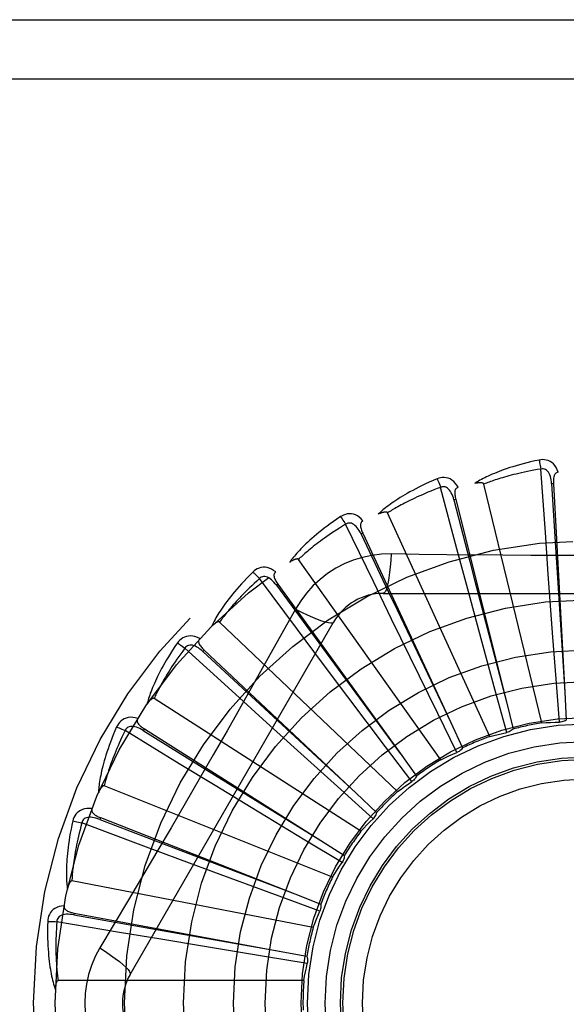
# Model space of a CAD drawing. Header units: inches. Extents: x 0 to 200, y 0 to 129.
# Tile 84 of 256: x 82.612 to 82.89, y 39.06 to 39.561. Entities that reach past the tile are written whole.
import ezdxf

# ---------------------------------------------------------------- set-up
doc = ezdxf.new("R2010")
doc.units = ezdxf.units.IN
doc.header["$LTSCALE"] = 11
doc.header["$MEASUREMENT"] = 0
doc.linetypes.add('HIDDEN', pattern=[0.2, 0.1, -0.1])
doc.layers.add('RIGHTHAND_DOOR_ASSEMBLY', color=7, linetype='CONTINUOUS')

msp = doc.modelspace()

# ---------------------------------------------------------------- linework, layer by layer
at = {"layer": 'RIGHTHAND_DOOR_ASSEMBLY', "color": 8, "linetype": 'HIDDEN'}
for p, q in [((82.4165536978, 39.5608016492), (83.4785536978, 39.5608016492)), ((82.4165536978, 39.5308016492), (83.5085536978, 39.5308016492)), ((82.8790072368, 39.3001244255), (82.8767462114, 39.332341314)), ((82.8772599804, 39.2032405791), (82.8477974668, 39.3246867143)), ((82.8831308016, 39.3248527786), (82.88217263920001, 39.3248002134)), ((82.8831308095, 39.3248526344), (82.8889111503, 39.2189176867)), ((82.83409544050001, 39.2918164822), (82.8257781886, 39.3230232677)), ((82.83346461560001, 39.3168783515), (82.83253371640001, 39.3166454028)), ((82.8334646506, 39.3168782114), (82.8591888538, 39.2139515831)), ((82.8507151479, 39.1963527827), (82.7988012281, 39.3100284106)), ((82.7915675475, 39.2751590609), (82.77749467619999, 39.3042278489)), ((82.7862051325, 39.2996486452), (82.7853351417, 39.2992437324)), ((82.78620519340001, 39.2996485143), (82.8309435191, 39.2034502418)), ((82.88052869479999, 39.2788898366), (82.8790072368, 39.3001244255)), ((82.83960807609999, 39.2712535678), (82.83409544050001, 39.2918164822)), ((82.8259535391, 39.1845658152), (82.7534645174, 39.2863624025)), ((82.8828787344, 39.2468770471), (82.88052869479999, 39.2788898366)), ((82.7529606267, 39.2507542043), (82.7336407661, 39.276634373)), ((82.7430604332, 39.2737863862), (82.7422827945, 39.2732241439)), ((82.7430605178, 39.2737862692), (82.80519600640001, 39.1877932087)), ((82.80087211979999, 39.2560110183), (82.7915675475, 39.2751590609)), ((82.7422827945, 39.2732241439), (82.7675402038, 39.2388752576)), ((82.7966117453, 39.2691350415), (83.0034956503, 39.2691350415)), ((82.8452122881, 39.2504691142), (82.83960807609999, 39.2712535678)), ((82.7520223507, 39.2611124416), (82.7451193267, 39.2487372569)), ((82.6679107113, 39.0753849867), (82.7713526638, 39.2545517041)), ((82.80387010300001, 39.1683056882), (82.71342592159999, 39.254544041)), ((82.8103085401, 39.236662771), (82.80087211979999, 39.2560110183)), ((82.7657208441, 39.2337130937), (82.7529606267, 39.2507542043)), ((82.8535543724, 39.2197136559), (82.8452122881, 39.2504691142)), ((82.8844689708, 39.2256419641), (82.8828787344, 39.2468770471)), ((82.71967003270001, 39.2194839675), (82.6958014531, 39.2412401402)), ((82.7055898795, 39.2402263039), (82.70493269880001, 39.2395270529)), ((82.70493269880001, 39.2395270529), (82.7362342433, 39.2105788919)), ((82.7055899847, 39.240226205), (82.7828768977, 39.1675463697)), ((82.7675402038, 39.2388752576), (82.8052303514, 39.1877465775)), ((82.77864841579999, 39.2165003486), (82.7657208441, 39.2337130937)), ((82.8243203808, 39.2080418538), (82.8103085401, 39.236662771)), ((82.886146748, 39.2036140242), (82.8844689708, 39.2256419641)), ((82.7354247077, 39.2051656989), (82.71967003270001, 39.2194839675)), ((82.859370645, 39.198401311), (82.8535543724, 39.2197136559)), ((82.8889111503, 39.2189176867), (82.8896677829, 39.2046784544)), ((82.7852629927, 39.1481600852), (82.6801325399, 39.2157233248)), ((82.79782358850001, 39.1910484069), (82.77864841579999, 39.2165003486)), ((82.8591888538, 39.2139515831), (82.8626266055, 39.2001128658)), ((82.7362342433, 39.2105788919), (82.782919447, 39.1675070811)), ((82.7513761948, 39.1907105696), (82.7354247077, 39.2051656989)), ((82.8340649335, 39.1882153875), (82.8243203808, 39.2080418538)), ((82.8309435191, 39.2034502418), (82.8369381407, 39.1905122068)), ((82.69289897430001, 39.1824785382), (82.6653443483, 39.1993243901)), ((82.6751477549, 39.200181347), (82.6746347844, 39.1993703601)), ((82.6746347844, 39.1993703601), (82.7108491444, 39.1768691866)), ((82.6751478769, 39.2001812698), (82.7647928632, 39.1434414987)), ((82.7750216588, 39.169347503), (82.7513761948, 39.1907105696)), ((82.8111442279, 39.1734243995), (82.79782358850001, 39.1910484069)), ((82.80519600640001, 39.1877932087), (82.8135308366, 39.1762234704)), ((82.711078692, 39.1714006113), (82.69289897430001, 39.1824785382)), ((82.7108491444, 39.1768691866), (82.7648420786, 39.1434109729)), ((82.7708047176, 39.1248571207), (82.6547876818, 39.1713033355)), ((82.7294775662, 39.1602255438), (82.711078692, 39.1714006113)), ((82.7914369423, 39.1545629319), (82.7750216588, 39.169347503)), ((82.7828768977, 39.1675463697), (82.7932506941, 39.1577630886)), ((82.7567387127, 39.143723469), (82.7294775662, 39.1602255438)), ((82.652834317, 39.1550988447), (82.65248409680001, 39.1542054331)), ((82.65248409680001, 39.1542054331), (82.6923023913, 39.1389644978)), ((82.6528344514, 39.155098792), (82.7515975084, 39.1163498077)), ((82.6736150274, 39.1410753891), (82.6433702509, 39.1524020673)), ((82.77565534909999, 39.1323126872), (82.7567387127, 39.143723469)), ((82.7647928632, 39.1434414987), (82.7768306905, 39.1357982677)), ((82.6935627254, 39.1336381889), (82.6736150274, 39.1410753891)), ((82.6923023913, 39.1389644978), (82.7516516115, 39.11632914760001)), ((82.7137440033, 39.1261470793), (82.6935627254, 39.1336381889)), ((82.74363554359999, 39.1151024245), (82.7137440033, 39.1261470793)), ((82.7610178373, 39.0992390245), (82.6383073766, 39.1228895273)), ((82.76436983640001, 39.1074778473), (82.74363554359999, 39.1151024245)), ((82.7515975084, 39.1163498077), (82.7648642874, 39.1111228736)), ((82.6394560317, 39.1066081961), (82.63928121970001, 39.10566465)), ((82.63928121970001, 39.10566465), (82.681264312, 39.0982348)), ((82.6394561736, 39.1066081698), (82.7437677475, 39.0872504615)), ((82.662515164, 39.0967709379), (82.6306733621, 39.1021690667)), ((82.6835098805, 39.0932432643), (82.662515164, 39.0967709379)), ((82.681264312, 39.0982348), (82.7438247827, 39.0872404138)), ((82.7047441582, 39.08970686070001), (82.6835098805, 39.0932432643)), ((82.7361857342, 39.0845188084), (82.7047441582, 39.08970686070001)), ((82.757988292, 39.080956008), (82.7361857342, 39.0845188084)), ((82.7437677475, 39.0872504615), (82.7577839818, 39.0846287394)), ((82.7562560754, 39.0722317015), (82.6312872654, 39.0722317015))]:
    msp.add_line(p, q, dxfattribs=at)
for points in [[(82.8758033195, 39.3369182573), (82.87362412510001, 39.3364503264), (82.8715444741, 39.3359737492), (82.8695659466, 39.3354918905), (82.86768214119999, 39.3350056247), (82.86588857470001, 39.3345158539), (82.8641812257, 39.3340240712), (82.86255587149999, 39.33353116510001), (82.8610087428, 39.3330385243), (82.8595358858, 39.3325470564), (82.8581337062, 39.3320580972), (82.8567984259, 39.3315725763), (82.8555266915, 39.3310918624), (82.8543145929, 39.3306175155), (82.8531600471, 39.3301493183), (82.8520601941, 39.3296875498), (82.8510136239, 39.3292315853), (82.85001866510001, 39.328780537), (82.8490734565, 39.3283348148), (82.8481763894, 39.3278941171), (82.84732514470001, 39.3274592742), (82.8465176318, 39.3270306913), (82.8457515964, 39.3266090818), (82.8450247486, 39.3261956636), (82.84433513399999, 39.3257891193), (82.8436798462, 39.3253880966), (82.8430596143, 39.3249935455)], [(82.8855489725, 39.3306818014), (82.8850611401, 39.3319494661), (82.8844898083, 39.3330763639), (82.8838319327, 39.3340702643), (82.8830946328, 39.3349214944), (82.8822803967, 39.3356300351), (82.88140086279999, 39.336195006), (82.8804579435, 39.3366154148), (82.8794843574, 39.3369024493), (82.8785048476, 39.337056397), (82.8775468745, 39.3371014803), (82.8766504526, 39.3370566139), (82.8758033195, 39.3369182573)], [(82.8758033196, 39.3369182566), (82.8759564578, 39.3363176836), (82.876116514, 39.3356289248), (82.8762778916, 39.3348754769), (82.8764385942, 39.3340665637), (82.8765965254, 39.3332116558), (82.8767459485, 39.332341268)], [(82.8767462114, 39.332341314), (82.8749221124, 39.3320310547), (82.8731738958, 39.3317178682), (82.8715032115, 39.3314013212), (82.8699051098, 39.3310827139), (82.8683761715, 39.3307629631), (82.8669134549, 39.3304427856), (82.8655137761, 39.33012301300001), (82.8641744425, 39.3298042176), (82.8628925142, 39.3294870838), (82.8616655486, 39.3291721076), (82.8604908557, 39.328859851), (82.8593662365, 39.3285508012), (82.85828929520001, 39.3282455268), (82.8572579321, 39.3279443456), (82.8562698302, 39.3276477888), (82.8553232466, 39.3273557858), (82.85441611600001, 39.3270684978), (82.85354709, 39.3267857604), (82.8527145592, 39.3265074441), (82.85191724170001, 39.3262336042), (82.8511537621, 39.3259642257), (82.8504227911, 39.3256993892), (82.8497229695, 39.3254391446), (82.8490530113, 39.3251835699), (82.8484109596, 39.3249327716), (82.8477974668, 39.3246867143)], [(82.8821712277, 39.3247997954), (82.8820842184, 39.3258339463), (82.8819539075, 39.3268080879), (82.881777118, 39.327724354), (82.88155227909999, 39.3285789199), (82.8812748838, 39.3293704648), (82.8809450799, 39.3300919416), (82.88056355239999, 39.3307409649), (82.8801282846, 39.33129986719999), (82.879639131, 39.3317502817), (82.87910174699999, 39.3320914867), (82.8785195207, 39.3323154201), (82.87791738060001, 39.3324289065), (82.8773242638, 39.3324371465), (82.8767418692, 39.3323409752)], [(82.8855522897, 39.3306818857), (82.88509562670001, 39.3306120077), (82.8846892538, 39.33046651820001), (82.8843326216, 39.3302401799), (82.8840273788, 39.3299487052), (82.8837776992, 39.3296055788), (82.8835754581, 39.3292122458), (82.8834152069, 39.3287724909), (82.8832930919, 39.3282927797), (82.8832049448, 39.3277793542), (82.883146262, 39.3272366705), (82.88311180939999, 39.3266708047), (82.8830996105, 39.3260831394), (82.8831054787, 39.3254775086), (82.8831308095, 39.3248526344)], [(82.8239861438, 39.3273390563), (82.8219348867, 39.3264671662), (82.8199830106, 39.3256056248), (82.81813143, 39.3247580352), (82.8163736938, 39.3239240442), (82.8147052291, 39.3231036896), (82.8131218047, 39.3222976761), (82.8116191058, 39.3215060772), (82.8101931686, 39.3207295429), (82.80883993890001, 39.3199682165), (82.80755563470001, 39.3192227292), (82.8063363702, 39.3184932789), (82.8051785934, 39.3177805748), (82.8040781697, 39.3170854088), (82.8030330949, 39.3164071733), (82.802040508, 39.315745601), (82.8010991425, 39.3150998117), (82.8002075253, 39.3144686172), (82.79936375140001, 39.3138520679), (82.798566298, 39.3132495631), (82.7978127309, 39.3126614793), (82.7971009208, 39.3120878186), (82.7964285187, 39.3115288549), (82.795793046, 39.3109853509), (82.7951928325, 39.310455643), (82.7946252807, 39.3099378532), (82.79409092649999, 39.3094330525)], [(82.83473593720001, 39.3230596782), (82.8340170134, 39.3242121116), (82.8332427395, 39.3252105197), (82.8324086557, 39.32606195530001), (82.8315235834, 39.3267582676), (82.8305899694, 39.3272999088), (82.8296194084, 39.3276882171), (82.8286139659, 39.3279225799), (82.8276036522, 39.3280201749), (82.8266127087, 39.3279859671), (82.8256635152, 39.3278489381), (82.8247917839, 39.3276352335), (82.8239861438, 39.3273390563)], [(82.823986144, 39.3273390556), (82.824250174, 39.3267783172), (82.8245376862, 39.3261322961), (82.8248387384, 39.3254230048), (82.82514962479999, 39.3246591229), (82.8254664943, 39.323849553), (82.82577793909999, 39.3230231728)], [(82.8477974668, 39.3246867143), (82.8477258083, 39.3248441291), (82.8476205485, 39.3249761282), (82.8474781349, 39.3250810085), (82.8473092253, 39.3251638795), (82.8471225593, 39.3252285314), (82.8469203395, 39.3252772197), (82.84670798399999, 39.3253130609), (82.84648458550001, 39.3253372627), (82.8462507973, 39.3253519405), (82.8460073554, 39.325357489), (82.8457550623, 39.3253548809), (82.8454943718, 39.3253444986), (82.8452264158, 39.3253270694), (82.8449499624, 39.3253025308), (82.8446645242, 39.3252711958), (82.8443690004, 39.3252326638), (82.8440624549, 39.3251870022), (82.8437439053, 39.325133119), (82.8434118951, 39.3250698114), (82.8430669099, 39.3249974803)], [(82.88217263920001, 39.3248002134), (82.8842016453, 39.2925948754), (82.8848501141, 39.2822489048), (82.8889148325, 39.2188598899)], [(82.8257781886, 39.3230232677), (82.8240457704, 39.3223734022), (82.82238841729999, 39.3217350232), (82.8208078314, 39.3211080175), (82.8192989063, 39.3204927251), (82.8178581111, 39.3198893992), (82.8164824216, 39.3192981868), (82.8151685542, 39.3187193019), (82.8139137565, 39.3181527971), (82.81271501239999, 39.3175987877), (82.8115698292, 39.3170572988), (82.8104754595, 39.316528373), (82.8094296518, 39.3160120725), (82.8084299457, 39.3155085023), (82.8074742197, 39.3150175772), (82.8065600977, 39.31453938), (82.8056858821, 39.3140735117), (82.8048495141, 39.3136197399), (82.804049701, 39.3131776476), (82.8032848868, 39.3127468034), (82.8025538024, 39.3123270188), (82.8018551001, 39.3119180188), (82.80118745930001, 39.3115196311), (82.800549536, 39.3111316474), (82.79994005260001, 39.3107539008), (82.7993570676, 39.3103861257), (82.7988012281, 39.3100284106)], [(82.8325324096, 39.3166447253), (82.8322512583, 39.3176437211), (82.8319389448, 39.3185755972), (82.83159194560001, 39.3194418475), (82.8312094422, 39.3202384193), (82.8307872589, 39.3209631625), (82.8303268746, 39.3216091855), (82.8298294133, 39.3221742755), (82.8292962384, 39.3226407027), (82.8287306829, 39.3229904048), (82.8281384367, 39.3232237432), (82.82752435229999, 39.3233334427), (82.8269116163, 39.3233309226), (82.8263276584, 39.3232267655), (82.825773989, 39.3230221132)], [(82.8347398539, 39.3230607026), (82.8343042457, 39.3229054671), (82.8339324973, 39.3226855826), (82.8336251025, 39.3223958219), (82.83338058, 39.3220518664), (82.8332003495, 39.3216676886), (82.833076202, 39.3212431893), (82.8330020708, 39.3207810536), (82.8329729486, 39.320286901), (82.8329835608, 39.3197660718), (82.833028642, 39.3192220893), (82.8331019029, 39.3186599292), (82.8332011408, 39.31808057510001), (82.8333215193, 39.3174869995), (82.8334646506, 39.3168782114)], [(82.83253371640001, 39.3166454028), (82.84062095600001, 39.2854060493), (82.8432156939, 39.2753697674), (82.8592034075, 39.2138955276)], [(82.78628365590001, 39.3059588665), (82.7853596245, 39.3069544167), (82.7844103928, 39.3077882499), (82.78343024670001, 39.3084664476), (82.7824293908, 39.3089826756), (82.7814101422, 39.309337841), (82.78038363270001, 39.3095354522), (82.7793520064, 39.3095752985), (82.7783414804, 39.3094799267), (82.7773749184, 39.3092587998), (82.776468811, 39.3089446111), (82.7756532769, 39.3085697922), (82.7749182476, 39.3081264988)], [(82.7988012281, 39.3100284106), (82.7987010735, 39.3101694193), (82.79857273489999, 39.3102791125), (82.7984130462, 39.3103551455), (82.7982315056, 39.3104045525), (82.7980359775, 39.3104327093), (82.7978281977, 39.3104422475), (82.7976128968, 39.3104372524), (82.7973889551, 39.3104187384), (82.797156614, 39.3103889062), (82.7969165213, 39.3103482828), (82.7966692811, 39.310297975), (82.79641526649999, 39.3102384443), (82.7961554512, 39.3101706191), (82.7958886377, 39.3100942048), (82.795614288, 39.3100094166), (82.79533139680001, 39.3099156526), (82.79503910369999, 39.3098128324), (82.794736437, 39.3096996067), (82.7944219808, 39.3095744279), (82.7940962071, 39.3094378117)], [(82.7749182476, 39.3081264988), (82.7730690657, 39.306882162), (82.7713155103, 39.3056667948), (82.7696577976, 39.3044841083), (82.7680896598, 39.3033325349), (82.7666065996, 39.3022112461), (82.7652043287, 39.3011201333), (82.7638785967, 39.30005845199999), (82.7626253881, 39.2990260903), (82.761440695, 39.2980224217), (82.7603206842, 39.2970473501), (82.7592615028, 39.2961003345), (82.7582595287, 39.2951813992), (82.7573105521, 39.2942905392), (82.7564127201, 39.2934267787), (82.75556327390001, 39.2925893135), (82.7547611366, 39.2917770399), (82.7540050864, 39.2909885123), (82.75329324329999, 39.2902234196), (82.7526242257, 39.2894808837), (82.7519955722, 39.2887608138), (82.7514051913, 39.288062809), (82.750850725, 39.2873866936), (82.7503295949, 39.28673274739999), (82.749840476, 39.2860990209), (82.7493811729, 39.2854831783), (82.7489520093, 39.2848863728)], [(82.77749467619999, 39.3042278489), (82.7759165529, 39.303261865), (82.7744099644, 39.3023213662), (82.7729766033, 39.3014065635), (82.7716113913, 39.3005168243), (82.7703108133, 39.299651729), (82.7690718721, 39.2988108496), (82.76789130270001, 39.2979937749), (82.7667663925, 39.2972000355), (82.76569415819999, 39.296429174), (82.76467214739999, 39.2956807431), (82.7636976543, 39.2949542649), (82.76276845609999, 39.2942493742), (82.76188211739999, 39.2935657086), (82.7610365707, 39.2929027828), (82.7602294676, 39.2922602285), (82.7594592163, 39.2916373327), (82.75872383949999, 39.2910334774), (82.7580221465, 39.2904480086), (82.7573526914, 39.2898802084), (82.7567142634, 39.2893296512), (82.7561055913, 39.2887958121), (82.75552541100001, 39.2882782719), (82.7549724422, 39.2877765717), (82.75444546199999, 39.2872903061), (82.7539426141, 39.2868188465), (82.7534645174, 39.2863624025)], [(82.774918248, 39.3081264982), (82.775283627, 39.3076258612), (82.7756882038, 39.3070459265), (82.77611804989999, 39.3064064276), (82.7765678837, 39.3057151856), (82.7770322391, 39.3049802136), (82.7774944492, 39.3042277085)], [(82.7853339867, 39.2992428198), (82.784868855, 39.3001705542), (82.7843858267, 39.3010264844), (82.78388115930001, 39.3018114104), (82.783354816, 39.3025211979), (82.7828031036, 39.3031529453), (82.7822287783, 39.3037001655), (82.7816333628, 39.3041608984), (82.7810215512, 39.3045179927), (82.7804000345, 39.3047543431), (82.7797743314, 39.3048713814), (82.7791505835, 39.3048628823), (82.7785493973, 39.3047444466), (82.7779957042, 39.3045316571), (82.777490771, 39.3042259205)], [(82.7862866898, 39.3059601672), (82.7858887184, 39.3057255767), (82.7855655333, 39.3054394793), (82.7853185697, 39.3050968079), (82.7851435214, 39.3047127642), (82.785039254, 39.3043014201), (82.784997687, 39.303861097), (82.7850123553, 39.3033932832), (82.7850772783, 39.3029025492), (82.7851862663, 39.3023931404), (82.7853334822, 39.3018675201), (82.7855118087, 39.3013293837), (82.7857188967, 39.3007792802), (82.78594943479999, 39.30021921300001), (82.78620519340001, 39.2996485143)], [(82.7853351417, 39.2992437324), (82.7991883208, 39.2700994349), (82.80363554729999, 39.2607355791), (82.8309684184, 39.2033979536)], [(82.8005951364, 39.28915595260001), (82.7956608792, 39.2890058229), (82.7907935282, 39.2884216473), (82.7860080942, 39.2874059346), (82.7813377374, 39.28596752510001), (82.776806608, 39.2841139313), (82.7724572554, 39.2818611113), (82.76832880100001, 39.2792232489), (82.7644521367, 39.2762264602), (82.76086065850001, 39.272899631), (82.7575765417, 39.2692582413), (82.7546274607, 39.2653250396), (82.7520223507, 39.2611124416)], [(82.8005951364, 39.28915595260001), (82.8003996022, 39.285770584), (82.8001457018, 39.282586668), (82.7998429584, 39.279703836), (82.79949263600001, 39.2771043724), (82.7990948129, 39.2747934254), (82.7986549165, 39.2728311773), (82.7981791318, 39.2712494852), (82.79767459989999, 39.2700867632), (82.7971470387, 39.269374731), (82.7966117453, 39.2691350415)], [(82.857393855, 39.2885040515), (82.8289740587, 39.2887828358), (82.8148147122, 39.2889464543), (82.8005951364, 39.28915595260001)], [(82.9853435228, 39.2889465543), (82.9570121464, 39.2886393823), (82.9428012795, 39.2885096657), (82.9285718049, 39.2884170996), (82.9143422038, 39.2883499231), (82.9001034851, 39.2883331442), (82.8858635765, 39.2883469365), (82.8716290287, 39.2884124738), (82.857393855, 39.2885040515)], [(82.7534645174, 39.2863624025), (82.7533394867, 39.2864819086), (82.75319270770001, 39.2865653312), (82.7530215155, 39.2866097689), (82.7528339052, 39.2866239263), (82.7526365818, 39.2866145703), (82.7524307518, 39.2865846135), (82.752220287, 39.2865389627), (82.752003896, 39.2864784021), (82.7517813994, 39.2864051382), (82.7515533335, 39.286319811), (82.75132008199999, 39.2862236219), (82.75108192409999, 39.2861170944), (82.75083964, 39.2860013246), (82.75059210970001, 39.2858757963), (82.7503387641, 39.2857406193), (82.7500787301, 39.2855950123), (82.7498064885, 39.285435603), (82.7495354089, 39.2852702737), (82.7492784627, 39.2851066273), (82.7490313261, 39.2849421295)], [(82.7303730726, 39.2799749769), (82.72879280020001, 39.278403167), (82.7273009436, 39.2768779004), (82.7258970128, 39.2754028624), (82.72457515, 39.2739753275), (82.72333109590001, 39.2725936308), (82.7221606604, 39.2712568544), (82.72105981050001, 39.2699634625), (82.72002462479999, 39.2687125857), (82.7190512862, 39.26750285), (82.7181360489, 39.2663334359), (82.71727523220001, 39.2652030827), (82.7164652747, 39.2641111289), (82.7157020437, 39.2630567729), (82.7149839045, 39.2620387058), (82.7143083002, 39.2610556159), (82.7136743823, 39.2601062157), (82.71308122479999, 39.2591888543), (82.7125270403, 39.2583028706), (82.71201063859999, 39.257447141), (82.71152961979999, 39.2566211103), (82.7110820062, 39.255823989), (82.7106655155, 39.2550551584), (82.71027756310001, 39.2543144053), (82.7099172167, 39.2535995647), (82.7095827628, 39.2529079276), (82.7092743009, 39.2522406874)], [(82.7419433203, 39.2799974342), (82.7408475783, 39.2808001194), (82.7397576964, 39.2814392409), (82.73866691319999, 39.2819196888), (82.7375864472, 39.2822371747), (82.73651840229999, 39.2823930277), (82.7354730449, 39.2823927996), (82.7344525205, 39.2822366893), (82.73347830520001, 39.2819517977), (82.7325710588, 39.2815517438), (82.7317407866, 39.2810717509), (82.73101092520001, 39.2805493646), (82.7303730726, 39.2799749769)], [(82.7303730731, 39.2799749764), (82.7308265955, 39.2795525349), (82.7313336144, 39.2790596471), (82.73187671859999, 39.2785130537), (82.7324492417, 39.277919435), (82.7330443, 39.2772856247), (82.7336405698, 39.2766341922)], [(82.741946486, 39.2799997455), (82.7415998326, 39.2796937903), (82.74133646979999, 39.2793515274), (82.7411587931, 39.2789682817), (82.741059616, 39.2785580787), (82.7410350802, 39.2781344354), (82.7410775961, 39.2776942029), (82.7411805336, 39.2772376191), (82.7413371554, 39.2767680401), (82.74154058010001, 39.2762884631), (82.7417846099, 39.2758002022), (82.7420615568, 39.2753055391), (82.74236901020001, 39.2748045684), (82.7427013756, 39.2742982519), (82.7430605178, 39.2737862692)], [(82.7336407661, 39.276634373), (82.7322739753, 39.2753871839), (82.7309726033, 39.2741785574), (82.7297382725, 39.273009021), (82.72856611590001, 39.2718769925), (82.72745276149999, 39.2707813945), (82.726395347, 39.2697212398), (82.7253907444, 39.2686955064), (82.724436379, 39.2677032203), (82.7235294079, 39.2667433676), (82.72266750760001, 39.26581504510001), (82.7218481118, 39.2649172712), (82.72106910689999, 39.2640492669), (82.72032817, 39.2632102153), (82.719623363, 39.2623992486), (82.71895244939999, 39.2616155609), (82.7183140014, 39.2608581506), (82.7177061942, 39.2601260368), (82.7171279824, 39.2594183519), (82.7165780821, 39.2587341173), (82.716055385, 39.2580726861), (82.7155587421, 39.2574333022), (82.7150869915, 39.2568153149), (82.714638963, 39.2562180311), (82.7142135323, 39.2556408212), (82.7138089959, 39.2550827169), (82.71342592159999, 39.254544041)], [(82.74228183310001, 39.2732230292), (82.741649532, 39.2740459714), (82.74101324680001, 39.2747950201), (82.7403691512, 39.2754702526), (82.7397179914, 39.2760676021), (82.7390566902, 39.2765835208), (82.7383891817, 39.2770121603), (82.7377173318, 39.277351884), (82.7370489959, 39.277586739), (82.7363939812, 39.2777011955), (82.7357574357, 39.2776977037), (82.7351465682, 39.277571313), (82.7345786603, 39.2773412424), (82.73407524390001, 39.2770275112), (82.73363729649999, 39.2766317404)], [(82.7520205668, 39.2611133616), (82.7550512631, 39.2595894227), (82.7579362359, 39.2582170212), (82.7605843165, 39.2570377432), (82.76301057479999, 39.2560414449), (82.7652108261, 39.2552304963), (82.7671301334, 39.2546303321), (82.7687378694, 39.2542515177), (82.7699970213, 39.2541071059), (82.7708772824, 39.2542079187), (82.7713525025, 39.2545514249)], [(82.71342592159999, 39.254544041), (82.7132805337, 39.2546377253), (82.7131206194, 39.2546918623), (82.7129441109, 39.2547030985), (82.7127572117, 39.25468149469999), (82.7125652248, 39.2546349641), (82.7123687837, 39.254566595), (82.71217076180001, 39.2544819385), (82.7119697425, 39.25438152), (82.7117651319, 39.2542674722), (82.7115573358, 39.2541405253), (82.71134650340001, 39.2540019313), (82.7111328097, 39.25385225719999), (82.7109168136, 39.2536927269), (82.7106975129, 39.2535226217), (82.710474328, 39.2533419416), (82.7102465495, 39.2531497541), (82.7100132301, 39.2529454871), (82.709774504, 39.2527280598), (82.7095301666, 39.2524960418), (82.7092802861, 39.25224991)], [(82.7451193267, 39.2487372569), (82.7312196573, 39.2240479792), (82.72422656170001, 39.2116761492), (82.717191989, 39.1993067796), (82.710135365, 39.1869499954), (82.7030305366, 39.1746105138), (82.6958986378, 39.1622852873), (82.688724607, 39.149990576), (82.6815277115, 39.1377083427)], [(82.6919605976, 39.2439019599), (82.69070634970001, 39.2420594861), (82.68953011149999, 39.2402794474), (82.6884307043, 39.2385653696), (82.6874028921, 39.2369134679), (82.6864428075, 39.2353213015), (82.68554650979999, 39.2337871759), (82.6847103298, 39.2323088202), (82.6839305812, 39.2308846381), (82.6832037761, 39.2295125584), (82.68252639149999, 39.2281910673), (82.68189505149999, 39.2269182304), (82.6813063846, 39.2256927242), (82.68075648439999, 39.2245129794), (82.6802439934, 39.2233774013), (82.6797666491, 39.2222842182), (82.6793238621, 39.2212320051), (82.6789150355, 39.2202189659), (82.6785385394, 39.219244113), (82.6781934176, 39.2183061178), (82.6778774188, 39.2174039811), (82.6775887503, 39.2165365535), (82.6773252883, 39.2157027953), (82.67708453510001, 39.2149020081), (82.67686598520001, 39.2141318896), (82.6766684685, 39.2133894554), (82.676491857, 39.2126758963)], [(82.7033175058, 39.2461136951), (82.702089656, 39.2466945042), (82.70089851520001, 39.2471158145), (82.6997365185, 39.2473811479), (82.6986154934, 39.2474884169), (82.697537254, 39.2474393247), (82.6965108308, 39.2472412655), (82.6955382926, 39.2468948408), (82.6946355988, 39.2464307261), (82.6938204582, 39.2458662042), (82.6930960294, 39.2452377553), (82.6924782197, 39.2445866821), (82.6919605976, 39.2439019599)], [(82.6919605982, 39.2439019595), (82.6924858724, 39.2435729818), (82.6930770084, 39.243184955), (82.69371374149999, 39.2427510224), (82.6943882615, 39.2422764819), (82.69509251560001, 39.2417667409), (82.6958012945, 39.2412399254)], [(82.7033200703, 39.2461163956), (82.7030376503, 39.2457504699), (82.7028438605, 39.2453646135), (82.702741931, 39.2449546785), (82.7027221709, 39.2445331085), (82.7027782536, 39.24411247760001), (82.7029033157, 39.2436882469), (82.70309080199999, 39.2432593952), (82.7033334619, 39.2428279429), (82.703623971, 39.2423955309), (82.7039559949, 39.2419622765), (82.7043215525, 39.2415289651), (82.7047182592, 39.2410952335), (82.70514043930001, 39.2406609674), (82.7055899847, 39.240226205)], [(82.6958014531, 39.2412401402), (82.694695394, 39.2397568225), (82.6936462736, 39.2383237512), (82.6926555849, 39.2369417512), (82.69171884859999, 39.2356083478), (82.6908329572, 39.234321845), (82.6899952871, 39.2330807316), (82.6892029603, 39.2318834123), (82.68845363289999, 39.2307284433), (82.68774470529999, 39.2296142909), (82.6870740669, 39.2285396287), (82.6864393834, 39.2275030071), (82.685838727, 39.2265032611), (82.6852699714, 39.225539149), (82.6847313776, 39.224609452), (82.6842209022, 39.2237129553), (82.6837373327, 39.2228484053), (82.68327906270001, 39.2220144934), (82.6828452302, 39.2212101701), (82.6824347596, 39.2204342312), (82.682046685, 39.2196858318), (82.6816800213, 39.2189640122), (82.68133375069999, 39.2182679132), (82.6810068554, 39.2175966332), (82.6806983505, 39.2169493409), (82.6804067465, 39.2163247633), (82.6801325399, 39.2157233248)], [(82.7049319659, 39.2395257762), (82.70415534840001, 39.2402141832), (82.7033888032, 39.2408292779), (82.7026285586, 39.2413704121), (82.7018761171, 39.241833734), (82.7011291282, 39.2422151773), (82.7003925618, 39.2425097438), (82.69966856, 39.2427161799), (82.69896785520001, 39.2428203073), (82.6983030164, 39.2428087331), (82.697678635, 39.2426848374), (82.6971027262, 39.2424451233), (82.6965886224, 39.24211173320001), (82.69615367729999, 39.2417083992), (82.6957985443, 39.2412368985)], [(82.6801325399, 39.2157233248), (82.6799720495, 39.2157878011), (82.6798047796, 39.2158106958), (82.6796293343, 39.2157883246), (82.6794499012, 39.2157317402), (82.6792701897, 39.2156497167), (82.6790902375, 39.2155454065), (82.6789118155, 39.2154248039), (82.6787334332, 39.215288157), (82.6785541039, 39.2151374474), (82.6783740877, 39.2149734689), (82.67819329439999, 39.2147974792), (82.6780117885, 39.2146100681), (82.677829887, 39.21441254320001), (82.677646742, 39.214204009), (82.6774617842, 39.213984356), (82.6772744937, 39.2137525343), (82.6770809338, 39.2135032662), (82.6768907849, 39.2132491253), (82.6767134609, 39.2130022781), (82.6765458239, 39.212758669)], [(82.6718022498, 39.2055322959), (82.67048667, 39.2058702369), (82.6692373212, 39.2060585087), (82.66804610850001, 39.2060991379), (82.666925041, 39.205992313), (82.6658755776, 39.2057400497), (82.6649051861, 39.2053513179), (82.6640157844, 39.2048270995), (82.66321723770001, 39.204200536), (82.6625236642, 39.2034919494), (82.6619312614, 39.2027377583), (82.6614478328, 39.2019815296), (82.6610691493, 39.2012112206)], [(82.6718040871, 39.2055350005), (82.6715961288, 39.2051225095), (82.67147892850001, 39.2047071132), (82.67145643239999, 39.204285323), (82.6715168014, 39.2038676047), (82.6716514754, 39.2034651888), (82.6718545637, 39.20307229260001), (82.67211982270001, 39.2026866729), (82.6724397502, 39.2023089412), (82.672806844, 39.2019393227), (82.6732148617, 39.2015767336), (82.6736558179, 39.201220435), (82.6741274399, 39.2008696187), (82.67462417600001, 39.2005230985), (82.6751478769, 39.2001812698)], [(82.8772599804, 39.2032405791), (82.8794833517, 39.2033845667), (82.8817056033, 39.2034948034), (82.8839267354, 39.2035712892), (82.886146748, 39.2036140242)], [(82.8896677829, 39.2046784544), (82.8891316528, 39.2043644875), (82.8885705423, 39.2041040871), (82.8879787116, 39.2038956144), (82.8873710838, 39.2037427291), (82.8867624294, 39.2036493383), (82.8861468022, 39.2036140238)], [(82.6610691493, 39.2012112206), (82.66018625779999, 39.1991646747), (82.6593681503, 39.1971941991), (82.6586130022, 39.1953030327), (82.6579163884, 39.1934864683), (82.6572749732, 39.1917413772), (82.656685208, 39.1900653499), (82.6561439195, 39.1884554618), (82.6556477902, 39.18690944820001), (82.6551937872, 39.185424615), (82.6547787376, 39.1839988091), (82.6543996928, 39.1826294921), (82.6540535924, 39.1813147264), (82.6537368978, 39.1800522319), (82.6534485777, 39.1788401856), (82.6531867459, 39.1776764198), (82.6529510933, 39.1765594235), (82.6527413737, 39.1754873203), (82.6525561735, 39.1744588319), (82.6523948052, 39.1734724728), (82.65225524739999, 39.1725268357), (82.65213595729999, 39.1716204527), (82.6520350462, 39.1707519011), (82.6519501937, 39.1699200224), (82.6518813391, 39.16912246), (82.6518278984, 39.1683560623), (82.6517895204, 39.1676219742)], [(82.6653443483, 39.1993243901), (82.66453899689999, 39.19765855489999), (82.6637800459, 39.1960528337), (82.6630688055, 39.1945083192), (82.6624013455, 39.1930217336), (82.6617749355, 39.1915908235), (82.6611872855, 39.1902136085), (82.6606358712, 39.1888879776), (82.6601186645, 39.1876120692), (82.6596334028, 39.1863838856), (82.65917826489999, 39.1852017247), (82.6587512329, 39.1840637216), (82.6583506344, 39.1829683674), (82.6579746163, 39.1819140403), (82.6576217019, 39.1808992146), (82.6572901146, 39.1799223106), (82.6569789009, 39.1789818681), (82.6566867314, 39.1780762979), (82.656412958, 39.1772044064), (82.6561567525, 39.1763648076), (82.6559173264, 39.1755564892), (82.6556938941, 39.1747783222), (82.6554856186, 39.1740292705), (82.6552916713, 39.1733082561), (82.6551112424, 39.1726142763), (82.65494311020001, 39.1719457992), (82.6547876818, 39.1713033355)], [(82.66106915, 39.2012112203), (82.6616471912, 39.2009875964), (82.66230107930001, 39.2007184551), (82.663008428, 39.2004128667), (82.6637605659, 39.2000745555), (82.6645485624, 39.1997073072), (82.6653442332, 39.1993241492)], [(82.6746343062, 39.199368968), (82.6737414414, 39.1998979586), (82.6728723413, 39.2003568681), (82.672023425, 39.2007443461), (82.6711968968, 39.2010568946), (82.6703912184, 39.2012900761), (82.6696122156, 39.2014399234), (82.6688622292, 39.2015056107), (82.6681544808, 39.2014752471), (82.66750384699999, 39.2013380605), (82.6669141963, 39.2010982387), (82.6663940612, 39.2007538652), (82.6659523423, 39.200329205), (82.6656015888, 39.199850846), (82.6653421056, 39.1993206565)], [(82.8507151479, 39.1963527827), (82.8528710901, 39.196914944), (82.8550323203, 39.1974437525), (82.8571988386, 39.1979392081), (82.859370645, 39.198401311)], [(82.8626266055, 39.2001128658), (82.8621595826, 39.1997031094), (82.8616578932, 39.1993412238), (82.8611162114, 39.1990245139), (82.8605484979, 39.1987593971), (82.859968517, 39.1985525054), (82.8593706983, 39.1984013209)], [(82.8369381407, 39.1905122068), (82.8365571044, 39.1900214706), (82.83613296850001, 39.1895711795), (82.8356610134, 39.1891576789), (82.8351537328, 39.1887899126), (82.8346233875, 39.18847699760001), (82.834064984, 39.1882154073)], [(82.8259535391, 39.1845658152), (82.8279641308, 39.1855258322), (82.8299862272, 39.18645410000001), (82.8320198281, 39.1873506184), (82.8340649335, 39.1882153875)], [(82.80387010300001, 39.1683056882), (82.8056626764, 39.1696288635), (82.807472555, 39.1709230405), (82.80929973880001, 39.1721882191), (82.8111442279, 39.1734243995)], [(82.8135308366, 39.1762234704), (82.81324955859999, 39.1756694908), (82.8129183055, 39.1751470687), (82.8125331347, 39.1746517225), (82.8121046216, 39.1741945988), (82.81164307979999, 39.1737869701), (82.8111442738, 39.1734244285)], [(82.6547876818, 39.1713033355), (82.6546178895, 39.1713362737), (82.6544493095, 39.1713270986), (82.6542812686, 39.1712719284), (82.6541157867, 39.1711824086), (82.6539548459, 39.1710678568), (82.6537978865, 39.1709313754), (82.6536455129, 39.1707791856), (82.6534962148, 39.1706112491), (82.6533486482, 39.1704293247), (82.6532029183, 39.1702342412), (82.6530586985, 39.1700272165), (82.65291594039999, 39.16980884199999), (82.652774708, 39.1695804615), (82.6526343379, 39.1693410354), (82.6524942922, 39.1690903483), (82.6523542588, 39.1688272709), (82.6522136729, 39.1685511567), (82.6520727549, 39.1682603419), (82.65193154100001, 39.1679527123), (82.6517900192, 39.1676289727)], [(82.6485365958, 39.159719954), (82.64718083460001, 39.1598028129), (82.6459184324, 39.1597512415), (82.6447410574, 39.159565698), (82.6436604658, 39.1592486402), (82.64267770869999, 39.1588023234), (82.6417984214, 39.1582369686), (82.6410243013, 39.1575539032), (82.6403587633, 39.1567875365), (82.6398118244, 39.1559604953), (82.6393728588, 39.1551078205), (82.6390412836, 39.1542737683), (82.6388152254, 39.1534457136)], [(82.6485380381, 39.1597237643), (82.6484118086, 39.1592788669), (82.6483752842, 39.1588484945), (82.6484330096, 39.1584300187), (82.6485713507, 39.1580313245), (82.6487797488, 39.157661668), (82.64905352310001, 39.1573143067), (82.64938696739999, 39.1569858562), (82.6497725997, 39.1566754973), (82.6502030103, 39.1563820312), (82.650672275, 39.1561032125), (82.6511726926, 39.1558368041), (82.6517021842, 39.1555815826), (82.65225552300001, 39.1553353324), (82.6528344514, 39.155098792)], [(82.6388152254, 39.1534457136), (82.63833560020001, 39.1512690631), (82.63790519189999, 39.1491793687), (82.6375215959, 39.1471794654), (82.6371813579, 39.1452638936), (82.6368817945, 39.14342895), (82.6366198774, 39.1416715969), (82.636393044, 39.139988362), (82.6361984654, 39.1383763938), (82.63603367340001, 39.1368324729), (82.6358959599, 39.1353538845), (82.6357829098, 39.1339375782), (82.635691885, 39.1325810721), (82.6356198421, 39.1312814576), (82.63556611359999, 39.1300367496), (82.6355292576, 39.1288444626), (82.6355092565, 39.1277030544), (82.63550622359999, 39.1266106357), (82.6355190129, 39.1255656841), (82.6355472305, 39.1245666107), (82.63558915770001, 39.123611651), (82.6356435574, 39.1226990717), (82.6357088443, 39.1218271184), (82.6357829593, 39.1209942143), (82.6358662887, 39.1201980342), (82.6359588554, 39.1194353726), (82.6360600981, 39.1187072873)], [(82.6388152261, 39.1534457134), (82.6394251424, 39.1533355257), (82.6401181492, 39.1531949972), (82.6408705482, 39.1530287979), (82.64167311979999, 39.1528389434), (82.6425163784, 39.1526274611), (82.64337018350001, 39.152401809)], [(82.6524838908, 39.1542039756), (82.6515070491, 39.154554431), (82.65056680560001, 39.154840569), (82.6496598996, 39.1550603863), (82.6487891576, 39.1552108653), (82.6479539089, 39.1552873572), (82.647160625, 39.1552870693), (82.6464117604, 39.1552096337), (82.6457225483, 39.1550458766), (82.645109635, 39.1547880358), (82.6445760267, 39.1544409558), (82.6441304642, 39.1540043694), (82.64377709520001, 39.1535037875), (82.6435232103, 39.1529676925), (82.6433687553, 39.1523979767)], [(82.7852629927, 39.1481600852), (82.7867727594, 39.1497985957), (82.7883050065, 39.151411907), (82.7898597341, 39.1530000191), (82.7914369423, 39.1545629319)], [(82.7932506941, 39.1577630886), (82.793077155, 39.1571617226), (82.7928511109, 39.1565861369), (82.7925709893, 39.1560336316), (82.7922404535, 39.15550987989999), (82.7918630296, 39.1550205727), (82.7914369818, 39.1545629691)], [(82.6433702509, 39.1524020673), (82.6428947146, 39.1506139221), (82.6424533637, 39.148893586), (82.6420472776, 39.1472423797), (82.6416732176, 39.145656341), (82.6413289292, 39.14413274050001), (82.6410125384, 39.1426692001), (82.6407219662, 39.1412631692), (82.6404555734, 39.1399124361), (82.6402115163, 39.138614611), (82.6399883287, 39.1373676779), (82.6397843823, 39.1361694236), (82.63959832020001, 39.1350180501), (82.6394286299, 39.1339116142), (82.63927415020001, 39.1328483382), (82.6391334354, 39.1318263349), (82.6390058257, 39.1308439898), (82.6388903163, 39.129899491), (82.6387864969, 39.1289915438), (82.6386938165, 39.1281186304), (82.63861169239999, 39.1272796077), (82.6385395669, 39.1264732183), (82.6384768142, 39.1256982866), (82.6384228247, 39.124953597), (82.6383769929, 39.124238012), (82.6383384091, 39.1235497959), (82.6383073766, 39.1228895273)], [(82.6815277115, 39.1377083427), (82.6670763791, 39.1132354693), (82.65985500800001, 39.1010549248), (82.6525637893, 39.0888451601)], [(82.7768306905, 39.1357982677), (82.7767754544, 39.1351794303), (82.7766620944, 39.1345713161), (82.7764886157, 39.1339682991), (82.7762606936, 39.1333846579), (82.7759837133, 39.1328346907), (82.7756553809, 39.1323127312)], [(82.7708047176, 39.1248571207), (82.7719771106, 39.1267517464), (82.7731763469, 39.1286258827), (82.7744024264, 39.1304795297), (82.77565534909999, 39.1323126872)], [(82.6383073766, 39.1228895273), (82.638134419, 39.1228897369), (82.6379706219, 39.1228488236), (82.6378160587, 39.1227628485), (82.637670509, 39.1226436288), (82.6375341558, 39.1225006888), (82.6374058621, 39.1223369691), (82.6372850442, 39.1221586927), (82.6371702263, 39.1219655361), (82.6370597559, 39.1217589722), (82.6369535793, 39.1215398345), (82.6368511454, 39.1213092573), (82.63675229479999, 39.1210678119), (82.6366568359, 39.1208168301), (82.6365643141, 39.1205551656), (82.63647424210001, 39.1202825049), (82.636386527, 39.1199976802), (82.6363007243, 39.1196998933), (82.63621740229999, 39.1193877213), (82.6361370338, 39.1190592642), (82.6360594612, 39.1187151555)], [(82.6343614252, 39.1103324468), (82.6330144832, 39.1101572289), (82.6317846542, 39.1098676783), (82.6306636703, 39.1094626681), (82.62966261, 39.1089468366), (82.6287820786, 39.1083225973), (82.6280256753, 39.107601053), (82.6273948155, 39.1067838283), (82.6268863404, 39.105905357), (82.62650580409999, 39.10498975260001), (82.6262361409, 39.104069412), (82.6260684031, 39.1031876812), (82.6260031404, 39.1023318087)], [(82.6343621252, 39.110335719), (82.6343223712, 39.1098754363), (82.6343679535, 39.1094462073), (82.6345038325, 39.10904626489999), (82.6347151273, 39.1086809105), (82.6349897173, 39.1083573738), (82.63532428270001, 39.1080681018), (82.6357138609, 39.1078086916), (82.63615126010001, 39.1075769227), (82.6366294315, 39.1073702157), (82.6371429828, 39.10718524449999), (82.6376847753, 39.1070183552), (82.6382529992, 39.1068679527), (82.6388429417, 39.1067308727), (82.6394561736, 39.1066081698)], [(82.7648642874, 39.1111228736), (82.7649271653, 39.1105047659), (82.7649309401, 39.1098861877), (82.76487471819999, 39.1092612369), (82.7647613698, 39.1086450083), (82.7645934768, 39.1080525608), (82.7643698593, 39.1074778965)], [(82.6392812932, 39.1056631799), (82.6382557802, 39.1058224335), (82.6372783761, 39.1059254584), (82.6363462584, 39.1059696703), (82.6354627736, 39.1059526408), (82.63462814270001, 39.1058696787), (82.6338492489, 39.105719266), (82.6331285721, 39.1055015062), (82.6324828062, 39.1052102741), (82.6319297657, 39.1048410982), (82.63147148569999, 39.1043993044), (82.6311165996, 39.1038862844), (82.6308643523, 39.1033278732), (82.63071651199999, 39.102753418), (82.63067266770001, 39.102164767)], [(82.7610178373, 39.0992390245), (82.7618104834, 39.1013212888), (82.76263336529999, 39.1033885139), (82.76348648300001, 39.1054407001), (82.76436983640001, 39.1074778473)], [(82.6260031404, 39.1023318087), (82.62594638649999, 39.1000306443), (82.6259234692, 39.0978275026), (82.62593138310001, 39.0957255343), (82.6259672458, 39.0937163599), (82.6260287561, 39.0917922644), (82.6261132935, 39.0899541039), (82.6262184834, 39.0882017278), (82.6263420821, 39.0865301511), (82.6264820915, 39.0849355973), (82.6266365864, 39.0834141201), (82.6268037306, 39.0819617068), (82.62698229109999, 39.0805746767), (82.6271708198, 39.0792491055), (82.6273690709, 39.0779816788), (82.6275767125, 39.0767690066), (82.6277934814, 39.0756074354), (82.6280193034, 39.0744934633), (82.628254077, 39.0734233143), (82.62849783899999, 39.0723933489), (82.6287507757, 39.0713997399), (82.6290124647, 39.0704387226), (82.6292853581, 39.0695065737), (82.629572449, 39.0685977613), (82.629872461, 39.067714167)], [(82.6260031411, 39.1023318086), (82.6266228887, 39.1023390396), (82.6273299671, 39.102332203), (82.6281002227, 39.1023113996), (82.628924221, 39.1022768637), (82.6297922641, 39.1022287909), (82.6306733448, 39.1021688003)], [(82.6306733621, 39.1021690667), (82.630544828, 39.1003232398), (82.6304370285, 39.0985504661), (82.6303507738, 39.096852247), (82.6302836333, 39.0952240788), (82.6302339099, 39.0936628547), (82.63020021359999, 39.0921658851), (82.6301809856, 39.0907302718), (82.6301750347, 39.089353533), (82.630181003, 39.0880329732), (82.6301978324, 39.08676633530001), (82.6302243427, 39.0855511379), (82.6302595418, 39.0843853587), (82.6303023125, 39.0832668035), (82.6303518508, 39.0821935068), (82.6304070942, 39.081163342), (82.6304677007, 39.0801745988), (82.6305330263, 39.0792253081), (82.6306029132, 39.0783141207), (82.6306771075, 39.0774394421), (82.6307552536, 39.0766000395), (82.6308370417, 39.0757945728), (82.6309220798, 39.0750217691), (82.63100999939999, 39.0742803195), (82.6311004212, 39.0735689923), (82.6311927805, 39.0728859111), (82.6312872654, 39.0722317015)], [(82.6525637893, 39.0888451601), (82.6502203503, 39.0844869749), (82.64828868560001, 39.0799654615), (82.64677425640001, 39.0752892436), (82.6456865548, 39.0705088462), (82.6450320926, 39.0656760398), (82.6448120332, 39.0608016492)], [(82.65256378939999, 39.0888451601), (82.6553978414, 39.0869831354), (82.6580282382, 39.0851712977), (82.6603734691, 39.0834676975), (82.6624495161, 39.081864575), (82.66425194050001, 39.080364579), (82.6657313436, 39.0790024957), (82.6668632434, 39.0777996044), (82.6676179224, 39.0767813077), (82.6679707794, 39.0759684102), (82.6679107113, 39.0753849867)], [(82.7577839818, 39.0846287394), (82.757962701, 39.0840337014), (82.7580834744, 39.0834270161), (82.7581465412, 39.0828027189), (82.7581518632, 39.082176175), (82.7580991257, 39.0815626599), (82.7579883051, 39.0809560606)], [(82.7562560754, 39.0722317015), (82.7566403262, 39.0744263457), (82.75705711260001, 39.07661194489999), (82.7575064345, 39.078788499), (82.757988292, 39.080956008)], [(82.6312872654, 39.0722317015), (82.6311178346, 39.0721993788), (82.6309650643, 39.0721285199), (82.63082975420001, 39.0720152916), (82.63070950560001, 39.0718711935), (82.6306027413, 39.0717055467), (82.63050779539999, 39.0715210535), (82.6304229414, 39.0713237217), (82.63034678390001, 39.0711129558), (82.63027742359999, 39.0708898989), (82.6302146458, 39.07065534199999), (82.6301576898, 39.0704102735), (82.630106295, 39.0701552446), (82.63006002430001, 39.069891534), (82.6300186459, 39.0696179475), (82.6299817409, 39.0693341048), (82.6299494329, 39.0690388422), (82.6299212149, 39.0687244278), (82.629898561, 39.0684101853), (82.6298829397, 39.0681149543), (82.6298738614, 39.067832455)], [(82.6448120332, 39.0608016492), (82.6450339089, 39.055924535), (82.6456883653, 39.0510919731), (82.6467729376, 39.0463163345), (82.6482843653, 39.0416442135), (82.6502167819, 39.0371213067), (82.6525637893, 39.0327581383)]]:
    msp.add_lwpolyline(points, dxfattribs=at)
for radius in [0.2812500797, 0.2702837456, 0.235, 0.205, 0.179592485, 0.1635, 0.1452498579, 0.1420000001, 0.133, 0.12525, 0.124, 0.1139999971]:
    msp.add_circle((82.9000536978, 39.0608016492), radius, dxfattribs=at)
for centre, radius, start, end in [((82.7966117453, 39.2399683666), 0.0291666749, 90, 150), ((82.9000536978, 39.0608016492), 0.1442511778, 99.0916451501, 105.0378919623), ((82.9000536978, 39.0608016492), 0.1442511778, 110.0007360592, 115.9469828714), ((82.9000536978, 39.0608016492), 0.1442511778, 120.9098269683, 126.8560737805), ((82.9000536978, 39.0608016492), 0.1442511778, 131.8189178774, 137.7651646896), ((82.9000536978, 39.0608016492), 0.1442511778, 142.7280087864, 148.6742555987), ((82.9000536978, 39.0608016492), 0.1442511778, 153.6370996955, 159.5833465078), ((82.9000536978, 39.0608016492), 0.1442511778, 164.5461906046, 170.4924374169), ((82.6931697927, 39.0608016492), 0.0291666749, 150, 210), ((82.9000536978, 39.0608016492), 0.1442511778, 175.4552815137, 181.401528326)]:
    msp.add_arc(centre, radius, start, end, dxfattribs=at)

doc.saveas('drawing.dxf')
